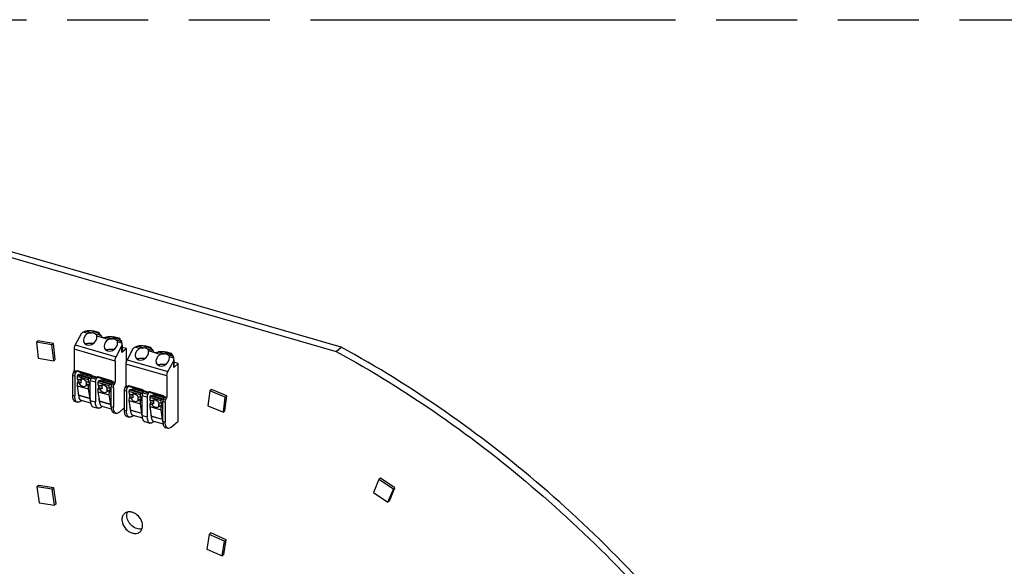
# Model space of a CAD drawing. Header units: millimetres. Extents: x 0 to 210, y 0 to 297.
# Tile 10 of 20: x 74 to 98, y 245 to 258. Entities that reach past the tile are written whole.
import ezdxf

# ---------------------------------------------------------------- set-up
doc = ezdxf.new("R2010")
doc.units = ezdxf.units.MM
doc.header["$LTSCALE"] = 19.36
doc.linetypes.add('PHANTOM', pattern=[0.8, 0.45, -0.05, 0.1, -0.05, 0.1, -0.05])
doc.layers.get('0').update_dxf_attribs({"linetype": 'CONTINUOUS'})
doc.layers.add('DEFAULT_3', color=7, linetype='PHANTOM')

msp = doc.modelspace()

# ---------------------------------------------------------------- linework, layer by layer
at = {"color": 7, "linetype": 'Continuous'}
for p, q in [((81.837769, 249.869977), (72.100107, 252.680998)), ((71.982297, 252.578971), (81.719959, 249.767951)), ((76.043314, 250.204847), (75.870178, 250.254827)), ((75.889685, 250.25744), (75.900395, 250.266716)), ((75.889685, 250.249196), (75.889685, 250.25744)), ((75.889685, 250.25744), (76.038087, 250.2146)), ((75.900395, 250.266716), (76.048797, 250.223876)), ((74.601223, 250.021291), (74.563952, 249.989013)), ((74.969544, 249.959512), (74.601223, 250.021291)), ((75.628127, 250.183556), (75.488897, 249.92375)), ((76.048797, 250.223876), (76.038087, 250.2146)), ((76.038087, 250.2146), (76.038087, 250.206356)), ((76.048797, 250.223876), (76.05965, 250.214477)), ((76.05965, 250.214477), (76.059645, 250.194373)), ((76.364852, 250.112027), (76.537987, 250.062047)), ((76.384358, 250.11464), (76.395068, 250.123916)), ((76.384358, 250.106396), (76.384358, 250.11464)), ((76.384358, 250.11464), (76.532761, 250.0718)), ((76.395068, 250.123916), (76.543471, 250.081076)), ((76.543471, 250.081076), (76.532761, 250.0718)), ((76.532761, 250.0718), (76.532761, 250.063556)), ((76.543471, 250.081076), (76.554323, 250.071677)), ((76.554323, 250.071677), (76.554319, 250.050881)), ((74.563952, 249.989013), (74.608498, 249.607833)), ((74.932273, 249.927235), (74.563952, 249.989013)), ((74.932273, 249.927235), (74.969544, 249.959512)), ((74.97682, 249.546054), (74.932273, 249.927235)), ((75.01409, 249.578332), (74.969544, 249.959512)), ((75.462122, 249.820237), (75.462122, 249.31511)), ((76.465878, 249.64172), (76.605108, 249.901526)), ((76.605108, 249.743806), (76.605108, 249.901526)), ((76.710423, 249.835011), (76.605108, 249.743806)), ((76.608059, 249.923008), (76.608059, 249.765287)), ((76.710423, 249.835011), (76.608059, 249.864561)), ((76.710423, 249.530783), (76.710423, 249.835011)), ((76.864812, 249.826556), (76.725582, 249.56675)), ((77.279998, 249.847847), (77.106862, 249.897827)), ((77.126369, 249.90044), (77.137079, 249.909716)), ((77.126369, 249.892196), (77.126369, 249.90044)), ((77.126369, 249.90044), (77.274771, 249.8576)), ((77.137079, 249.909716), (77.285481, 249.866876)), ((77.285481, 249.866876), (77.274771, 249.8576)), ((77.274771, 249.8576), (77.274771, 249.849356)), ((77.285481, 249.866876), (77.296334, 249.857477)), ((77.296334, 249.857477), (77.296329, 249.837373)), ((77.621043, 249.75764), (77.631753, 249.766916)), ((77.631753, 249.766916), (77.780155, 249.724076)), ((81.719959, 249.767951), (81.837769, 249.869977)), ((74.608498, 249.607833), (74.97682, 249.546054)), ((75.01409, 249.578332), (74.97682, 249.546054)), ((76.439103, 249.538207), (76.439103, 249.03308)), ((77.601536, 249.755027), (77.774672, 249.705047)), ((77.621043, 249.749396), (77.621043, 249.75764)), ((77.621043, 249.75764), (77.769445, 249.7148)), ((77.702562, 249.28472), (77.841792, 249.544526)), ((77.780155, 249.724076), (77.769445, 249.7148)), ((77.769445, 249.7148), (77.769445, 249.706556)), ((77.780155, 249.724076), (77.791008, 249.714677)), ((77.791008, 249.714677), (77.791003, 249.693881)), ((77.841792, 249.386806), (77.841792, 249.544526)), ((77.844744, 249.566008), (77.844744, 249.408287)), ((75.523816, 249.299207), (75.522312, 249.297734)), ((75.864045, 249.209538), (75.542507, 249.302358)), ((75.549903, 249.300223), (75.549903, 249.287856)), ((76.698807, 249.463237), (76.698807, 248.95811)), ((77.947107, 249.478011), (77.841792, 249.386806)), ((77.947107, 249.478011), (77.844744, 249.507561)), ((77.947107, 248.105292), (77.947107, 249.478011)), ((75.422852, 249.191851), (75.422852, 248.72268)), ((75.454982, 249.287506), (75.440702, 249.260859)), ((75.478503, 249.175786), (75.478503, 248.706615)), ((75.496353, 249.244794), (75.510633, 249.271441)), ((75.535185, 249.168263), (75.535204, 249.166986)), ((75.535204, 249.166986), (75.537107, 249.105771)), ((75.59474, 249.089134), (75.537107, 249.105771)), ((75.548718, 249.204682), (75.562978, 249.218327)), ((75.549903, 249.287856), (75.88373, 249.191489)), ((75.549903, 249.102354), (75.551744, 249.043111)), ((75.555628, 249.100424), (75.55714, 249.051752)), ((75.835049, 249.139787), (75.562978, 249.218327)), ((75.589716, 249.210608), (75.616729, 249.234002)), ((75.878477, 249.158441), (75.616729, 249.234002)), ((75.674853, 249.251786), (75.674853, 249.217223)), ((75.807275, 249.088446), (75.807255, 249.089723)), ((75.809177, 249.027231), (75.807275, 249.088446)), ((75.835049, 249.139787), (75.820788, 249.126142)), ((75.835983, 249.109721), (75.835049, 249.139787)), ((75.866668, 249.136296), (75.835983, 249.109721)), ((75.849508, 248.599515), (75.849508, 249.068686)), ((75.881638, 249.164341), (75.867358, 249.137694)), ((75.991027, 249.101994), (76.005307, 249.128641)), ((76.018489, 249.156407), (76.016986, 249.154934)), ((76.358718, 249.066738), (76.037181, 249.159558)), ((76.043391, 249.061882), (76.057652, 249.075527)), ((76.044577, 249.157423), (76.044577, 249.145056)), ((76.044577, 249.145056), (76.378404, 249.048689)), ((76.329722, 248.996987), (76.057652, 249.075527)), ((76.08439, 249.067808), (76.111402, 249.091202)), ((76.373151, 249.015641), (76.111402, 249.091202)), ((76.169527, 249.074423), (76.169527, 249.108986)), ((77.675787, 249.181207), (77.675787, 248.67608)), ((75.537049, 249.01958), (75.534999, 248.950072)), ((75.534999, 248.950072), (75.570677, 248.726354)), ((75.534999, 248.950072), (75.80707, 248.871532)), ((75.55714, 249.051752), (75.537049, 249.01958)), ((75.593041, 249.003416), (75.537049, 249.01958)), ((75.55714, 249.051752), (75.635041, 249.029264)), ((75.751311, 248.9957), (75.829211, 248.973212)), ((75.809177, 249.027231), (75.751544, 249.043868)), ((75.809119, 248.94104), (75.753126, 248.957204)), ((75.80707, 248.871532), (75.809119, 248.94104)), ((75.842747, 248.647814), (75.80707, 248.871532)), ((75.809119, 248.94104), (75.829211, 248.973212)), ((75.827343, 249.033343), (75.809177, 249.027231)), ((75.829211, 248.973212), (75.827343, 249.033343)), ((75.973177, 249.032986), (75.973177, 248.563815)), ((76.031722, 248.87678), (76.029673, 248.807272)), ((76.029859, 249.025463), (76.029878, 249.024186)), ((76.029878, 249.024186), (76.03178, 248.962971)), ((76.051814, 248.908952), (76.031722, 248.87678)), ((76.087715, 248.860616), (76.031722, 248.87678)), ((76.089414, 248.946334), (76.03178, 248.962971)), ((76.044577, 248.959554), (76.046418, 248.900311)), ((76.050302, 248.957624), (76.051814, 248.908952)), ((76.051814, 248.908952), (76.129715, 248.886464)), ((76.245984, 248.8529), (76.323885, 248.830412)), ((76.303851, 248.884431), (76.246218, 248.901068)), ((76.301949, 248.945646), (76.301929, 248.946923)), ((76.303851, 248.884431), (76.301949, 248.945646)), ((76.303793, 248.79824), (76.323885, 248.830412)), ((76.322016, 248.890543), (76.303851, 248.884431)), ((76.329722, 248.996987), (76.315462, 248.983342)), ((76.323885, 248.830412), (76.322016, 248.890543)), ((76.330656, 248.966921), (76.329722, 248.996987)), ((76.361342, 248.993496), (76.330656, 248.966921)), ((76.344182, 248.456715), (76.344182, 248.925886)), ((76.376312, 249.021541), (76.362032, 248.994894)), ((76.399833, 248.909821), (76.399833, 248.44065)), ((76.417683, 248.978829), (76.431963, 249.005476)), ((76.659537, 248.834851), (76.659537, 248.36568)), ((76.691667, 248.930506), (76.677387, 248.903859)), ((76.733037, 248.887794), (76.747317, 248.914441)), ((76.7605, 248.942207), (76.758996, 248.940734)), ((77.100729, 248.852538), (76.779191, 248.945358)), ((76.785402, 248.847682), (76.799662, 248.861327)), ((76.786587, 248.943223), (76.786587, 248.930856)), ((76.786587, 248.930856), (77.120414, 248.834489)), ((77.071733, 248.782787), (76.799662, 248.861327)), ((76.826401, 248.853608), (76.853413, 248.877002)), ((77.115161, 248.801441), (76.853413, 248.877002)), ((76.911537, 248.894786), (76.911537, 248.860223)), ((78.701722, 248.823706), (78.657003, 248.468315)), ((78.738993, 248.855983), (78.701722, 248.823706)), ((79.070023, 248.672667), (78.701722, 248.823706)), ((79.107293, 248.704945), (78.738993, 248.855983)), ((75.559386, 248.79715), (75.560072, 248.775072)), ((75.570677, 248.726354), (75.571052, 248.722373)), ((75.621303, 248.582946), (75.640591, 248.59965)), ((75.626451, 248.603732), (75.854878, 248.537791)), ((75.843122, 248.64384), (75.842747, 248.647814)), ((76.029673, 248.807272), (76.06535, 248.583554)), ((76.029673, 248.807272), (76.301743, 248.728732)), ((76.05406, 248.65435), (76.054746, 248.632272)), ((76.303793, 248.79824), (76.2478, 248.814404)), ((76.301743, 248.728732), (76.303793, 248.79824)), ((76.337421, 248.505014), (76.301743, 248.728732)), ((76.715187, 248.818786), (76.715187, 248.349615)), ((76.773733, 248.66258), (76.771683, 248.593072)), ((76.771683, 248.593072), (76.807361, 248.369354)), ((76.771683, 248.593072), (77.043754, 248.514532)), ((76.771869, 248.811263), (76.771889, 248.809986)), ((76.771889, 248.809986), (76.773791, 248.748771)), ((76.793825, 248.694752), (76.773733, 248.66258)), ((76.829726, 248.646416), (76.773733, 248.66258)), ((76.831424, 248.732134), (76.773791, 248.748771)), ((76.786587, 248.745354), (76.788428, 248.686111)), ((76.792312, 248.743424), (76.793825, 248.694752)), ((76.793825, 248.694752), (76.871725, 248.672264)), ((76.987995, 248.6387), (77.065895, 248.616212)), ((77.045861, 248.670231), (76.988228, 248.686868)), ((77.045803, 248.58404), (76.989811, 248.600204)), ((77.043959, 248.731446), (77.04394, 248.732723)), ((77.045861, 248.670231), (77.043959, 248.731446)), ((77.045803, 248.58404), (77.065895, 248.616212)), ((77.064027, 248.676343), (77.045861, 248.670231)), ((77.071733, 248.782787), (77.057472, 248.769142)), ((77.065895, 248.616212), (77.064027, 248.676343)), ((77.072667, 248.752721), (77.071733, 248.782787)), ((77.103353, 248.779296), (77.072667, 248.752721)), ((77.086193, 248.242515), (77.086193, 248.711686)), ((77.118323, 248.807341), (77.104043, 248.780694)), ((77.209861, 248.675986), (77.209861, 248.206815)), ((77.227711, 248.744994), (77.241991, 248.771641)), ((77.255174, 248.799407), (77.25367, 248.797934)), ((77.266543, 248.668463), (77.266562, 248.667186)), ((77.266562, 248.667186), (77.268465, 248.605971)), ((77.326098, 248.589334), (77.268465, 248.605971)), ((77.595403, 248.709738), (77.273865, 248.802558)), ((77.280076, 248.704882), (77.294336, 248.718527)), ((77.281261, 248.800423), (77.281261, 248.788056)), ((77.281261, 248.788056), (77.615088, 248.691689)), ((77.281261, 248.602554), (77.283102, 248.543311)), ((77.286986, 248.600624), (77.288498, 248.551952)), ((77.566407, 248.639987), (77.294336, 248.718527)), ((77.321074, 248.710808), (77.348087, 248.734202)), ((77.609835, 248.658641), (77.348087, 248.734202)), ((77.406211, 248.717423), (77.406211, 248.751986)), ((77.538633, 248.588646), (77.538613, 248.589923)), ((77.540535, 248.527431), (77.538633, 248.588646)), ((77.566407, 248.639987), (77.552146, 248.626342)), ((77.567341, 248.609921), (77.566407, 248.639987)), ((77.598026, 248.636496), (77.567341, 248.609921)), ((77.612996, 248.664541), (77.598716, 248.637894)), ((77.654367, 248.621829), (77.668647, 248.648476)), ((79.025303, 248.317276), (79.070023, 248.672667)), ((79.062574, 248.349554), (79.107293, 248.704945)), ((79.070023, 248.672667), (79.107293, 248.704945)), ((75.486441, 248.571952), (75.542092, 248.555887)), ((75.913097, 248.448787), (76.036766, 248.413087)), ((76.06535, 248.583554), (76.065726, 248.579573)), ((76.115977, 248.440146), (76.135265, 248.45685)), ((76.121124, 248.460932), (76.349552, 248.394991)), ((76.337796, 248.501033), (76.337421, 248.505014)), ((76.542633, 248.316981), (76.659537, 248.418223)), ((76.796071, 248.44015), (76.796757, 248.418072)), ((76.807361, 248.369354), (76.807736, 248.365373)), ((77.043754, 248.514532), (77.045803, 248.58404)), ((77.079431, 248.290814), (77.043754, 248.514532)), ((77.268407, 248.51978), (77.266357, 248.450272)), ((77.266357, 248.450272), (77.302035, 248.226554)), ((77.266357, 248.450272), (77.538428, 248.371732)), ((77.288498, 248.551952), (77.268407, 248.51978)), ((77.324399, 248.503616), (77.268407, 248.51978)), ((77.288498, 248.551952), (77.366399, 248.529464)), ((77.482669, 248.4959), (77.560569, 248.473412)), ((77.540535, 248.527431), (77.482902, 248.544068)), ((77.540477, 248.44124), (77.484484, 248.457404)), ((77.538428, 248.371732), (77.540477, 248.44124)), ((77.574105, 248.148014), (77.538428, 248.371732)), ((77.540477, 248.44124), (77.560569, 248.473412)), ((77.558701, 248.533543), (77.540535, 248.527431)), ((77.560569, 248.473412), (77.558701, 248.533543)), ((77.580866, 248.099715), (77.580866, 248.568886)), ((77.636517, 248.552821), (77.636517, 248.08365)), ((78.657003, 248.468315), (79.025303, 248.317276)), ((76.407771, 248.305987), (76.463422, 248.289922)), ((76.723125, 248.214952), (76.778776, 248.198887)), ((76.857987, 248.225946), (76.877276, 248.24265)), ((76.863135, 248.246732), (77.091563, 248.180791)), ((77.079807, 248.28684), (77.079431, 248.290814)), ((77.290744, 248.29735), (77.29143, 248.275272)), ((77.302035, 248.226554), (77.30241, 248.222573)), ((77.574481, 248.144033), (77.574105, 248.148014)), ((79.062574, 248.349554), (79.025303, 248.317276)), ((77.149782, 248.091787), (77.27345, 248.056087)), ((77.352661, 248.083146), (77.371949, 248.09985)), ((77.357809, 248.103932), (77.586236, 248.037991)), ((77.644455, 247.948987), (77.700106, 247.932922)), ((77.779317, 247.959981), (77.947107, 248.105292)), ((82.736036, 246.710789), (82.604476, 246.401871)), ((82.773307, 246.743066), (82.736036, 246.710789)), ((83.082932, 246.479088), (82.736036, 246.710789)), ((83.120203, 246.511365), (82.773307, 246.743066)), ((74.611879, 246.5677), (74.574608, 246.535423)), ((74.574608, 246.535423), (74.629922, 246.152597)), ((74.941467, 246.484833), (74.574608, 246.535423)), ((74.978738, 246.517111), (74.611879, 246.5677)), ((74.941467, 246.484833), (74.978738, 246.517111)), ((74.996781, 246.102007), (74.941467, 246.484833)), ((75.034052, 246.134285), (74.978738, 246.517111)), ((82.951372, 246.17017), (83.082932, 246.479088)), ((82.988643, 246.202448), (83.120203, 246.511365)), ((83.082932, 246.479088), (83.120203, 246.511365)), ((82.604476, 246.401871), (82.951372, 246.17017)), ((74.629922, 246.152597), (74.996781, 246.102007)), ((75.034052, 246.134285), (74.996781, 246.102007)), ((82.988643, 246.202448), (82.951372, 246.17017)), ((78.685574, 245.404095), (78.630279, 245.053196)), ((78.722845, 245.436373), (78.685574, 245.404095)), ((79.052436, 245.242896), (78.685574, 245.404095)), ((79.089707, 245.275173), (78.722845, 245.436373)), ((78.99714, 244.891997), (79.052436, 245.242896)), ((79.034411, 244.924274), (79.089707, 245.275173)), ((79.052436, 245.242896), (79.089707, 245.275173)), ((78.630279, 245.053196), (78.99714, 244.891997)), ((79.034411, 244.924274), (78.99714, 244.891997))]:
    msp.add_line(p, q, dxfattribs=at)
at = {"color": 9, "linetype": 'Continuous'}
for p, q in [((75.746906, 250.252345), (75.888517, 250.211465)), ((75.789414, 250.196731), (75.68124, 250.227958)), ((75.959039, 250.191107), (76.105091, 250.148946)), ((76.284087, 250.053931), (76.004593, 250.134614)), ((76.23714, 250.110827), (76.383191, 250.068665)), ((76.453713, 250.048307), (76.595324, 250.007428)), ((76.439103, 249.538207), (75.462122, 249.820237)), ((75.488897, 249.92375), (76.465878, 249.64172)), ((76.60744, 249.960587), (76.499266, 249.991814)), ((77.026098, 249.839731), (76.917924, 249.870958)), ((76.983591, 249.895345), (77.125201, 249.854465)), ((77.195723, 249.834107), (77.341775, 249.791946)), ((77.520772, 249.696931), (77.241277, 249.777614)), ((76.725582, 249.56675), (77.702562, 249.28472)), ((77.473824, 249.753827), (77.619875, 249.711665)), ((77.690397, 249.691307), (77.832008, 249.650428)), ((77.844125, 249.603587), (77.735951, 249.634814)), ((75.462122, 249.31511), (75.522312, 249.297734)), ((75.537663, 249.30199), (75.515153, 249.282495)), ((77.675787, 249.181207), (76.698807, 249.463237)), ((75.478503, 249.175786), (75.422852, 249.191851)), ((75.440702, 249.260859), (75.496353, 249.244794)), ((75.510633, 249.271441), (75.454982, 249.287506)), ((75.807275, 249.088446), (75.535204, 249.166986)), ((75.548718, 249.204682), (75.820788, 249.126142)), ((75.973177, 249.032986), (75.849508, 249.068686)), ((75.867358, 249.137694), (75.991027, 249.101994)), ((76.005307, 249.128641), (75.881638, 249.164341)), ((75.88424, 249.193255), (76.016986, 249.154934)), ((76.032337, 249.15919), (76.009826, 249.139695)), ((76.043391, 249.061882), (76.315462, 248.983342)), ((76.301949, 248.945646), (76.029878, 249.024186)), ((76.399833, 248.909821), (76.344182, 248.925886)), ((76.362032, 248.994894), (76.417683, 248.978829)), ((76.431963, 249.005476), (76.376312, 249.021541)), ((76.378913, 249.050455), (76.439103, 249.03308)), ((76.715187, 248.818786), (76.659537, 248.834851)), ((76.677387, 248.903859), (76.733037, 248.887794)), ((76.747317, 248.914441), (76.691667, 248.930506)), ((76.698807, 248.95811), (76.758996, 248.940734)), ((76.774347, 248.94499), (76.751837, 248.925495)), ((76.785402, 248.847682), (77.057472, 248.769142)), ((77.120924, 248.836255), (77.25367, 248.797934)), ((75.422852, 248.72268), (75.478503, 248.706615)), ((75.560064, 248.775341), (75.562999, 248.774494)), ((75.570677, 248.726354), (75.842747, 248.647814)), ((75.843123, 248.643836), (75.571052, 248.722376)), ((75.849508, 248.599515), (75.973177, 248.563815)), ((76.054738, 248.632541), (76.057673, 248.631694)), ((77.043959, 248.731446), (76.771889, 248.809986)), ((77.209861, 248.675986), (77.086193, 248.711686)), ((77.104043, 248.780694), (77.227711, 248.744994)), ((77.241991, 248.771641), (77.118323, 248.807341)), ((77.269021, 248.80219), (77.246511, 248.782695)), ((77.538633, 248.588646), (77.266562, 248.667186)), ((77.280076, 248.704882), (77.552146, 248.626342)), ((77.598716, 248.637894), (77.654367, 248.621829)), ((77.668647, 248.648476), (77.612996, 248.664541)), ((77.615598, 248.693455), (77.675787, 248.67608)), ((76.06535, 248.583554), (76.337421, 248.505014)), ((76.337796, 248.501033), (76.065726, 248.579573)), ((76.344182, 248.456715), (76.399833, 248.44065)), ((76.659537, 248.36568), (76.715187, 248.349615)), ((76.796748, 248.418341), (76.799684, 248.417494)), ((76.807361, 248.369354), (77.079431, 248.290814)), ((77.079807, 248.286836), (76.807736, 248.365376)), ((77.636517, 248.552821), (77.580866, 248.568886)), ((77.086193, 248.242515), (77.209861, 248.206815)), ((77.291422, 248.275541), (77.294357, 248.274694)), ((77.302035, 248.226554), (77.574105, 248.148014)), ((77.574481, 248.144033), (77.30241, 248.222573)), ((77.580866, 248.099715), (77.636517, 248.08365))]:
    msp.add_line(p, q, dxfattribs=at)
at = {"color": 7, "linetype": 'Continuous'}
for centre, radius, start, end in [((75.820954, 249.637221), 0.619564, 85.4430593, 96.8641221), ((76.306791, 249.494847), 0.619905, 84.6257803, 96.4512863), ((75.817976, 249.768957), 0.194354, 109.3674882, 113.3339883), ((76.31265, 249.626157), 0.194354, 109.3674882, 113.3339882), ((77.057638, 249.280221), 0.619564, 85.4430593, 96.8641221), ((77.05466, 249.411957), 0.194354, 109.3674882, 113.3339883), ((77.543475, 249.137847), 0.619905, 84.6257803, 96.4512863), ((75.534409, 249.286954), 0.016205, 126.0758006, 130.8448369), ((77.549334, 249.269157), 0.194354, 109.3674882, 113.3339883), ((75.628329, 249.248498), 0.118172, 161.7959318, 163.2801787), ((76.123003, 249.105698), 0.118172, 161.7959318, 163.2801787), ((76.029083, 249.144154), 0.016205, 126.0758006, 130.8448369), ((75.632585, 248.98351), 0.1334, 29.6990224, 31.5800187), ((75.636117, 248.985507), 0.129342, 26.8215116, 29.7056881), ((76.127258, 248.84071), 0.1334, 29.6990224, 31.5800187), ((76.13079, 248.842707), 0.129342, 26.8215116, 29.7056881), ((76.355998, 249.040107), 0.025945, 343.1694748, 349.9447425), ((76.865013, 248.891498), 0.118172, 161.7959318, 163.2801787), ((76.771093, 248.929954), 0.016205, 126.0758006, 130.8448369), ((75.883064, 248.733693), 0.312217, 182.0777408, 185.6252732), ((76.155258, 248.655163), 0.312341, 182.0776804, 185.6238719), ((76.869269, 248.62651), 0.1334, 29.6990224, 31.5800187), ((76.872801, 248.628507), 0.129342, 26.8215116, 29.7056881), ((77.359687, 248.748698), 0.118172, 161.7959318, 163.2801787), ((77.265767, 248.787154), 0.016205, 126.0758006, 130.8448369), ((77.592682, 248.683107), 0.025945, 343.1694748, 349.9447425), ((76.377788, 248.590897), 0.312268, 182.0781949, 185.6251398), ((76.64986, 248.512357), 0.312269, 182.0781985, 185.6250081), ((77.119748, 248.376693), 0.312217, 182.0777408, 185.6252732), ((77.363943, 248.48371), 0.1334, 29.6990224, 31.5800187), ((77.367475, 248.485707), 0.129342, 26.8215116, 29.7056881), ((77.391943, 248.298163), 0.312341, 182.0776804, 185.6238719), ((77.614472, 248.233897), 0.312268, 182.0781949, 185.6251398), ((77.886544, 248.155357), 0.312269, 182.0781985, 185.6250081)]:
    msp.add_arc(centre, radius, start, end, dxfattribs=at)
for centre, major_axis, start_param, end_param in [((75.820938, 250.000341), (0.261015, 0.228378), 1.441415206, 1.641388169), ((75.846076, 250.07064), (0.133474, 0.116784), 1.341068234, 5.856133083), ((76.34075, 249.92784), (0.133474, 0.116784), 1.341068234, 5.856133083), ((76.293899, 249.863809), (0.261015, 0.228378), -0.727372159, -0.527399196), ((77.057622, 249.643341), (0.261015, 0.228378), 1.441415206, 1.641388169), ((77.08276, 249.71364), (0.133474, 0.116784), 1.341068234, 5.856133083), ((77.577434, 249.57084), (0.133474, 0.116784), 1.341068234, 5.856133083), ((77.530584, 249.506809), (0.261015, 0.228378), -0.727372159, -0.527399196)]:
    msp.add_ellipse(centre, major_axis=major_axis, ratio=0.765555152, start_param=start_param, end_param=end_param, dxfattribs=at)
for points in [[(75.68124, 250.227958), (75.70025, 250.241516), (75.723726, 250.249534), (75.746906, 250.252345)], [(75.926401, 250.203558), (75.914007, 250.207135), (75.901298, 250.209715), (75.888517, 250.211465)], [(76.105091, 250.148946), (76.108526, 250.143395), (76.111131, 250.137293), (76.113054, 250.131054)], [(76.205982, 250.104229), (76.216087, 250.107481), (76.226591, 250.109628), (76.23714, 250.110827)], [(76.421075, 250.060758), (76.408681, 250.064335), (76.395972, 250.066915), (76.383191, 250.068665)], [(75.726768, 249.940448), (75.731386, 249.943009), (75.736148, 249.945319), (75.740994, 249.947414)], [(76.221442, 249.797648), (76.226059, 249.800209), (76.230822, 249.802519), (76.235668, 249.804614)], [(76.605108, 249.743806), (76.607032, 249.750773), (76.608058, 249.758059), (76.608059, 249.765287)], [(76.917924, 249.870958), (76.936934, 249.884516), (76.960411, 249.892534), (76.983591, 249.895345)], [(77.163085, 249.846558), (77.150691, 249.850135), (77.137982, 249.852715), (77.125201, 249.854465)], [(77.341775, 249.791946), (77.34521, 249.786395), (77.347815, 249.780293), (77.349738, 249.774054)], [(76.963452, 249.583448), (76.96807, 249.586009), (76.972832, 249.588319), (76.977679, 249.590414)], [(77.442666, 249.747229), (77.452772, 249.750481), (77.463275, 249.752628), (77.473824, 249.753827)], [(77.657759, 249.703758), (77.645365, 249.707335), (77.632656, 249.709915), (77.619875, 249.711665)], [(75.462122, 249.31511), (75.462122, 249.305606), (75.459472, 249.295883), (75.454982, 249.287506)], [(77.458126, 249.440648), (77.462744, 249.443209), (77.467506, 249.445519), (77.472352, 249.447614)], [(77.841792, 249.386806), (77.843716, 249.393773), (77.844742, 249.401059), (77.844743, 249.408287)], [(75.510633, 249.271441), (75.512513, 249.27495), (75.514003, 249.278684), (75.515153, 249.282495)], [(75.88424, 249.193255), (75.879861, 249.200711), (75.872353, 249.20714), (75.864045, 249.209538)], [(75.886158, 249.175395), (75.885009, 249.171584), (75.883519, 249.16785), (75.881638, 249.164341)], [(75.88424, 249.193255), (75.887272, 249.188092), (75.887887, 249.181128), (75.886158, 249.175395)], [(76.005307, 249.128641), (76.007187, 249.13215), (76.008677, 249.135884), (76.009826, 249.139695)], [(76.378913, 249.050455), (76.374535, 249.057911), (76.367027, 249.06434), (76.358718, 249.066738)], [(75.635041, 249.029264), (75.61958, 249.023678), (75.604818, 249.014886), (75.593041, 249.003416)], [(75.751311, 248.9957), (75.754987, 249.001744), (75.757106, 249.00887), (75.75778, 249.015912)], [(75.75778, 249.015912), (75.758648, 249.02498), (75.757284, 249.034364), (75.754519, 249.043043)], [(76.129715, 248.886464), (76.114254, 248.880878), (76.099491, 248.872086), (76.087715, 248.860616)], [(76.245984, 248.8529), (76.249661, 248.858944), (76.251779, 248.86607), (76.252453, 248.873112)], [(76.252453, 248.873112), (76.253321, 248.88218), (76.251958, 248.891564), (76.249193, 248.900243)], [(76.380832, 249.032595), (76.379682, 249.028784), (76.378192, 249.02505), (76.376312, 249.021541)], [(76.381545, 249.035577), (76.382419, 249.040537), (76.381464, 249.046112), (76.378913, 249.050455)], [(76.431963, 249.005476), (76.436452, 249.013853), (76.439103, 249.023576), (76.439103, 249.03308)], [(76.698807, 248.95811), (76.698807, 248.948606), (76.696156, 248.938883), (76.691667, 248.930506)], [(76.747317, 248.914441), (76.749198, 248.91795), (76.750687, 248.921684), (76.751837, 248.925495)], [(77.120924, 248.836255), (77.116545, 248.843711), (77.109037, 248.85014), (77.100729, 248.852538)], [(77.120924, 248.836255), (77.123956, 248.831092), (77.124571, 248.824128), (77.122842, 248.818395)], [(76.871725, 248.672264), (76.856265, 248.666678), (76.841502, 248.657886), (76.829726, 248.646416)], [(76.987995, 248.6387), (76.991671, 248.644744), (76.99379, 248.65187), (76.994464, 248.658912)], [(76.994464, 248.658912), (76.995332, 248.66798), (76.993969, 248.677364), (76.991204, 248.686043)], [(77.122842, 248.818395), (77.121693, 248.814584), (77.120203, 248.81085), (77.118323, 248.807341)], [(77.241991, 248.771641), (77.243871, 248.77515), (77.245361, 248.778884), (77.246511, 248.782695)], [(77.615598, 248.693455), (77.611219, 248.700911), (77.603711, 248.70734), (77.595403, 248.709738)], [(77.617516, 248.675595), (77.616366, 248.671784), (77.614877, 248.66805), (77.612996, 248.664541)], [(77.618229, 248.678577), (77.619103, 248.683537), (77.618148, 248.689112), (77.615598, 248.693455)], [(77.668647, 248.648476), (77.673136, 248.656853), (77.675787, 248.666576), (77.675787, 248.67608)], [(77.366399, 248.529464), (77.350938, 248.523878), (77.336175, 248.515086), (77.324399, 248.503616)], [(77.482669, 248.4959), (77.486345, 248.501944), (77.488464, 248.50907), (77.489138, 248.516112)], [(77.489138, 248.516112), (77.490006, 248.52518), (77.488642, 248.534564), (77.485877, 248.543243)]]:
    msp.add_open_spline(points, degree=3, dxfattribs=at)
for points, knots in [([(75.789414, 250.196731), (75.79671, 250.201121), (75.827988, 250.214878), (75.863447, 250.214899), (75.888517, 250.211465)], [0, 0, 0, 0, 0.251785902, 1, 1, 1, 1]), ([(75.959039, 250.191107), (75.956554, 250.192336), (75.945975, 250.19723), (75.934934, 250.201094), (75.926401, 250.203558)], [0, 0, 0, 0, 0.237866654, 1, 1, 1, 1]), ([(75.959039, 250.191107), (75.970243, 250.185567), (75.992039, 250.171328), (76.002325, 250.146902), (76.004593, 250.134614)], [0, 0, 0, 0, 0.500064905, 1, 1, 1, 1]), ([(76.043314, 250.204847), (76.050059, 250.20092), (76.073499, 250.185883), (76.094509, 250.166044), (76.105091, 250.148946)], [0, 0, 0, 0, 0.279625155, 1, 1, 1, 1]), ([(76.113054, 250.131054), (76.114096, 250.127674), (76.120944, 250.113229), (76.135554, 250.103123), (76.147373, 250.099711)], [0, 0, 0, 0, 0.223314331, 1, 1, 1, 1]), ([(76.147373, 250.099711), (76.15192, 250.098399), (76.171621, 250.095197), (76.191654, 250.099618), (76.205982, 250.104229)], [0, 0, 0, 0, 0.239198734, 1, 1, 1, 1]), ([(76.284087, 250.053931), (76.291384, 250.058321), (76.322661, 250.072078), (76.358121, 250.072099), (76.383191, 250.068665)], [0, 0, 0, 0, 0.251785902, 1, 1, 1, 1]), ([(76.453713, 250.048307), (76.451228, 250.049536), (76.440649, 250.05443), (76.429607, 250.058294), (76.421075, 250.060758)], [0, 0, 0, 0, 0.237866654, 1, 1, 1, 1]), ([(76.453713, 250.048307), (76.464917, 250.042767), (76.486713, 250.028528), (76.496999, 250.004102), (76.499266, 249.991814)], [0, 0, 0, 0, 0.500064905, 1, 1, 1, 1]), ([(76.537987, 250.062047), (76.544282, 250.058163), (76.566191, 250.043303), (76.585632, 250.023924), (76.595324, 250.007428)], [0, 0, 0, 0, 0.278820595, 1, 1, 1, 1]), ([(76.60744, 249.960587), (76.607117, 249.965303), (76.605516, 249.981373), (76.601135, 249.997536), (76.595324, 250.007428)], [0, 0, 0, 0, 0.291823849, 1, 1, 1, 1]), ([(75.488897, 249.92375), (75.476015, 249.89971), (75.464966, 249.864548), (75.462122, 249.828788), (75.462122, 249.820237)], [0, 0, 0, 0, 0.761316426, 1, 1, 1, 1]), ([(75.753523, 249.952312), (75.779925, 249.961618), (75.836908, 249.970447), (75.894149, 249.964897), (75.921895, 249.957473)], [0, 0, 0, 0, 0.493585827, 1, 1, 1, 1]), ([(76.248197, 249.809512), (76.274599, 249.818818), (76.331582, 249.827647), (76.388823, 249.822097), (76.416569, 249.814673)], [0, 0, 0, 0, 0.493585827, 1, 1, 1, 1]), ([(77.026098, 249.839731), (77.033394, 249.844121), (77.064672, 249.857878), (77.100131, 249.857899), (77.125201, 249.854465)], [0, 0, 0, 0, 0.251785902, 1, 1, 1, 1]), ([(77.195723, 249.834107), (77.193239, 249.835336), (77.182659, 249.84023), (77.171618, 249.844094), (77.163085, 249.846558)], [0, 0, 0, 0, 0.237866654, 1, 1, 1, 1]), ([(77.195723, 249.834107), (77.206928, 249.828567), (77.228723, 249.814328), (77.239009, 249.789902), (77.241277, 249.777614)], [0, 0, 0, 0, 0.500064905, 1, 1, 1, 1]), ([(77.279998, 249.847847), (77.286743, 249.84392), (77.310183, 249.828883), (77.331194, 249.809044), (77.341775, 249.791946)], [0, 0, 0, 0, 0.279625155, 1, 1, 1, 1]), ([(77.349738, 249.774054), (77.350781, 249.770674), (77.357628, 249.756229), (77.372238, 249.746123), (77.384058, 249.742711)], [0, 0, 0, 0, 0.223314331, 1, 1, 1, 1]), ([(81.719959, 249.767951), (83.426838, 248.834562), (86.677694, 246.557798), (90.768826, 242.244557), (93.911162, 237.251859), (95.266883, 233.58528), (95.710563, 231.738607)], [0, 0, 0, 0, 0.249185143, 0.504012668, 0.756731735, 1, 1, 1, 1]), ([(95.828373, 231.840633), (95.384693, 233.687307), (94.028971, 237.353886), (90.886636, 242.346584), (86.795504, 246.659825), (83.544648, 248.936588), (81.837769, 249.869977)], [0, 0, 0, 0, 0.243268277, 0.495987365, 0.75081487, 1, 1, 1, 1]), ([(76.439103, 249.538207), (76.439103, 249.546758), (76.441946, 249.582518), (76.452995, 249.61768), (76.465878, 249.64172)], [0, 0, 0, 0, 0.238683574, 1, 1, 1, 1]), ([(76.725582, 249.56675), (76.712699, 249.54271), (76.70165, 249.507548), (76.698807, 249.471788), (76.698807, 249.463237)], [0, 0, 0, 0, 0.761316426, 1, 1, 1, 1]), ([(76.990207, 249.595312), (77.016609, 249.604618), (77.073593, 249.613447), (77.130834, 249.607897), (77.158579, 249.600473)], [0, 0, 0, 0, 0.493585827, 1, 1, 1, 1]), ([(77.384058, 249.742711), (77.388604, 249.741399), (77.408305, 249.738197), (77.428339, 249.742618), (77.442666, 249.747229)], [0, 0, 0, 0, 0.239198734, 1, 1, 1, 1]), ([(77.520772, 249.696931), (77.528068, 249.701321), (77.559346, 249.715078), (77.594805, 249.715099), (77.619875, 249.711665)], [0, 0, 0, 0, 0.251785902, 1, 1, 1, 1]), ([(77.690397, 249.691307), (77.687912, 249.692536), (77.677333, 249.69743), (77.666291, 249.701294), (77.657759, 249.703758)], [0, 0, 0, 0, 0.237866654, 1, 1, 1, 1]), ([(77.690397, 249.691307), (77.701601, 249.685767), (77.723397, 249.671528), (77.733683, 249.647102), (77.735951, 249.634814)], [0, 0, 0, 0, 0.500064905, 1, 1, 1, 1]), ([(77.774672, 249.705047), (77.780967, 249.701163), (77.802875, 249.686303), (77.822317, 249.666924), (77.832008, 249.650428)], [0, 0, 0, 0, 0.278820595, 1, 1, 1, 1]), ([(77.844125, 249.603587), (77.843801, 249.608303), (77.842201, 249.624373), (77.837819, 249.640536), (77.832008, 249.650428)], [0, 0, 0, 0, 0.291823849, 1, 1, 1, 1]), ([(75.522312, 249.297734), (75.521632, 249.29697), (75.518875, 249.293231), (75.5172, 249.288834), (75.516071, 249.285415)], [0, 0, 0, 0, 0.221240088, 1, 1, 1, 1]), ([(75.542507, 249.302358), (75.540919, 249.302817), (75.535009, 249.304012), (75.528414, 249.302637), (75.524867, 249.300052)], [0, 0, 0, 0, 0.273562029, 1, 1, 1, 1]), ([(77.484881, 249.452512), (77.511283, 249.461818), (77.568266, 249.470647), (77.625507, 249.465097), (77.653253, 249.457673)], [0, 0, 0, 0, 0.493585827, 1, 1, 1, 1]), ([(75.440702, 249.260859), (75.432114, 249.244833), (75.424748, 249.221391), (75.422852, 249.197551), (75.422852, 249.191851)], [0, 0, 0, 0, 0.761329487, 1, 1, 1, 1]), ([(75.478503, 249.175786), (75.478503, 249.181486), (75.480399, 249.205326), (75.487764, 249.228768), (75.496353, 249.244794)], [0, 0, 0, 0, 0.238670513, 1, 1, 1, 1]), ([(75.548718, 249.204682), (75.544223, 249.200382), (75.538017, 249.188221), (75.535185, 249.175195), (75.535185, 249.168263)], [0, 0, 0, 0, 0.472984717, 1, 1, 1, 1]), ([(75.59474, 249.089134), (75.599385, 249.096574), (75.612926, 249.109706), (75.630952, 249.114687), (75.64015, 249.115452)], [0, 0, 0, 0, 0.487286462, 1, 1, 1, 1]), ([(75.59474, 249.089134), (75.597607, 249.089427), (75.610459, 249.090351), (75.623378, 249.090026), (75.633353, 249.089343)], [0, 0, 0, 0, 0.223749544, 1, 1, 1, 1]), ([(75.633353, 249.089343), (75.630906, 249.08539), (75.623036, 249.066008), (75.627962, 249.043509), (75.635041, 249.029264)], [0, 0, 0, 0, 0.226159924, 1, 1, 1, 1]), ([(75.64015, 249.115452), (75.649744, 249.11625), (75.692312, 249.111535), (75.729212, 249.081056), (75.746229, 249.05337)], [0, 0, 0, 0, 0.228541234, 1, 1, 1, 1]), ([(75.807255, 249.089723), (75.807255, 249.096655), (75.810088, 249.109681), (75.816293, 249.121842), (75.820788, 249.126142)], [0, 0, 0, 0, 0.527015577, 1, 1, 1, 1]), ([(75.867358, 249.137694), (75.85877, 249.121668), (75.851404, 249.098226), (75.849508, 249.074386), (75.849508, 249.068686)], [0, 0, 0, 0, 0.761329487, 1, 1, 1, 1]), ([(75.973177, 249.032986), (75.973177, 249.038686), (75.975073, 249.062526), (75.982438, 249.085968), (75.991027, 249.101994)], [0, 0, 0, 0, 0.238670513, 1, 1, 1, 1]), ([(76.016986, 249.154934), (76.016306, 249.15417), (76.013549, 249.150431), (76.011874, 249.146034), (76.010745, 249.142615)], [0, 0, 0, 0, 0.221240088, 1, 1, 1, 1]), ([(76.037181, 249.159558), (76.035592, 249.160017), (76.029682, 249.161212), (76.023088, 249.159837), (76.01954, 249.157252)], [0, 0, 0, 0, 0.273562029, 1, 1, 1, 1]), ([(76.043391, 249.061882), (76.038896, 249.057582), (76.032691, 249.045421), (76.029859, 249.032395), (76.029859, 249.025463)], [0, 0, 0, 0, 0.472984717, 1, 1, 1, 1]), ([(77.675787, 249.181207), (77.675787, 249.189758), (77.678631, 249.225518), (77.689679, 249.26068), (77.702562, 249.28472)], [0, 0, 0, 0, 0.238683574, 1, 1, 1, 1]), ([(75.753126, 248.957204), (75.745669, 248.944614), (75.719528, 248.92338), (75.667833, 248.925737), (75.621591, 248.95434), (75.599985, 248.98589), (75.593041, 249.003416)], [0, 0, 0, 0, 0.217180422, 0.452315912, 0.720200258, 1, 1, 1, 1]), ([(75.753126, 248.957204), (75.754062, 248.960449), (75.75675, 248.973168), (75.755045, 248.986845), (75.751311, 248.9957)], [0, 0, 0, 0, 0.260048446, 1, 1, 1, 1]), ([(76.2478, 248.814404), (76.240343, 248.801814), (76.214202, 248.78058), (76.162507, 248.782937), (76.116264, 248.81154), (76.094659, 248.84309), (76.087715, 248.860616)], [0, 0, 0, 0, 0.217180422, 0.452315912, 0.720200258, 1, 1, 1, 1]), ([(76.089414, 248.946334), (76.094059, 248.953774), (76.1076, 248.966906), (76.125626, 248.971887), (76.134823, 248.972652)], [0, 0, 0, 0, 0.487286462, 1, 1, 1, 1]), ([(76.089414, 248.946334), (76.09228, 248.946627), (76.105133, 248.947551), (76.118052, 248.947226), (76.128027, 248.946543)], [0, 0, 0, 0, 0.223749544, 1, 1, 1, 1]), ([(76.128027, 248.946543), (76.12558, 248.94259), (76.117709, 248.923208), (76.122636, 248.900709), (76.129715, 248.886464)], [0, 0, 0, 0, 0.226159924, 1, 1, 1, 1]), ([(76.134823, 248.972652), (76.144418, 248.97345), (76.186986, 248.968735), (76.223886, 248.938256), (76.240903, 248.91057)], [0, 0, 0, 0, 0.228541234, 1, 1, 1, 1]), ([(76.2478, 248.814404), (76.248736, 248.817649), (76.251424, 248.830368), (76.249719, 248.844045), (76.245984, 248.8529)], [0, 0, 0, 0, 0.260048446, 1, 1, 1, 1]), ([(76.301929, 248.946923), (76.301929, 248.953855), (76.304761, 248.966881), (76.310967, 248.979042), (76.315462, 248.983342)], [0, 0, 0, 0, 0.527015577, 1, 1, 1, 1]), ([(76.362032, 248.994894), (76.353443, 248.978868), (76.346078, 248.955426), (76.344182, 248.931586), (76.344182, 248.925886)], [0, 0, 0, 0, 0.761329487, 1, 1, 1, 1]), ([(76.399833, 248.909821), (76.399833, 248.915521), (76.401729, 248.939361), (76.409094, 248.962803), (76.417683, 248.978829)], [0, 0, 0, 0, 0.238670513, 1, 1, 1, 1]), ([(76.677387, 248.903859), (76.668798, 248.887833), (76.661432, 248.864391), (76.659537, 248.840551), (76.659537, 248.834851)], [0, 0, 0, 0, 0.761329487, 1, 1, 1, 1]), ([(76.715187, 248.818786), (76.715187, 248.824486), (76.717083, 248.848326), (76.724449, 248.871768), (76.733037, 248.887794)], [0, 0, 0, 0, 0.238670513, 1, 1, 1, 1]), ([(76.758996, 248.940734), (76.758317, 248.93997), (76.75556, 248.936231), (76.753884, 248.931834), (76.752756, 248.928415)], [0, 0, 0, 0, 0.221240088, 1, 1, 1, 1]), ([(76.779191, 248.945358), (76.777603, 248.945817), (76.771693, 248.947012), (76.765099, 248.945637), (76.761551, 248.943052)], [0, 0, 0, 0, 0.273562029, 1, 1, 1, 1]), ([(76.785402, 248.847682), (76.780907, 248.843382), (76.774701, 248.831221), (76.771869, 248.818195), (76.771869, 248.811263)], [0, 0, 0, 0, 0.472984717, 1, 1, 1, 1]), ([(75.422852, 248.72268), (75.422852, 248.703809), (75.425061, 248.669055), (75.436739, 248.622909), (75.456227, 248.588424), (75.476424, 248.574844), (75.486441, 248.571952)], [0, 0, 0, 0, 0.327028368, 0.60045897, 0.819310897, 1, 1, 1, 1]), ([(75.502587, 248.590013), (75.493691, 248.605359), (75.481441, 248.644301), (75.478503, 248.684354), (75.478503, 248.706615)], [0, 0, 0, 0, 0.443469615, 1, 1, 1, 1]), ([(75.542092, 248.555887), (75.538177, 248.557018), (75.521721, 248.563883), (75.509403, 248.578255), (75.502587, 248.590013)], [0, 0, 0, 0, 0.23068254, 1, 1, 1, 1]), ([(75.560072, 248.775072), (75.560156, 248.772392), (75.560645, 248.762207), (75.561835, 248.752046), (75.563219, 248.74466)], [0, 0, 0, 0, 0.263013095, 1, 1, 1, 1]), ([(75.563219, 248.74466), (75.563684, 248.742177), (75.565628, 248.733002), (75.568482, 248.723987), (75.571285, 248.71773)], [0, 0, 0, 0, 0.269231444, 1, 1, 1, 1]), ([(75.572351, 248.703089), (75.573601, 248.690503), (75.57827, 248.663006), (75.59273, 248.625327), (75.615227, 248.606974), (75.626451, 248.603733)], [0, 0, 0, 0, 0.319897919, 0.70453127, 1, 1, 1, 1]), ([(75.849631, 248.592755), (75.849037, 248.595244), (75.846745, 248.605745), (75.84523, 248.616408), (75.844421, 248.624555)], [0, 0, 0, 0, 0.238113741, 1, 1, 1, 1]), ([(75.849508, 248.599515), (75.849508, 248.580644), (75.851717, 248.54589), (75.863395, 248.499744), (75.882883, 248.465259), (75.90308, 248.451679), (75.913097, 248.448787)], [0, 0, 0, 0, 0.327028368, 0.60045897, 0.819310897, 1, 1, 1, 1]), ([(76.054746, 248.632272), (76.054829, 248.629592), (76.055319, 248.619407), (76.056509, 248.609246), (76.057892, 248.60186)], [0, 0, 0, 0, 0.263013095, 1, 1, 1, 1]), ([(76.057892, 248.60186), (76.058357, 248.599377), (76.060302, 248.590202), (76.063156, 248.581187), (76.065958, 248.57493)], [0, 0, 0, 0, 0.269231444, 1, 1, 1, 1]), ([(76.989811, 248.600204), (76.982353, 248.587614), (76.956212, 248.56638), (76.904517, 248.568737), (76.858275, 248.59734), (76.836669, 248.62889), (76.829726, 248.646416)], [0, 0, 0, 0, 0.217180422, 0.452315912, 0.720200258, 1, 1, 1, 1]), ([(76.831424, 248.732134), (76.83607, 248.739574), (76.849611, 248.752706), (76.867636, 248.757687), (76.876834, 248.758452)], [0, 0, 0, 0, 0.487286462, 1, 1, 1, 1]), ([(76.831424, 248.732134), (76.834291, 248.732427), (76.847143, 248.733351), (76.860062, 248.733026), (76.870037, 248.732343)], [0, 0, 0, 0, 0.223749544, 1, 1, 1, 1]), ([(76.870037, 248.732343), (76.86759, 248.72839), (76.85972, 248.709008), (76.864646, 248.686509), (76.871725, 248.672264)], [0, 0, 0, 0, 0.226159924, 1, 1, 1, 1]), ([(76.876834, 248.758452), (76.886428, 248.75925), (76.928996, 248.754535), (76.965896, 248.724056), (76.982914, 248.69637)], [0, 0, 0, 0, 0.228541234, 1, 1, 1, 1]), ([(76.989811, 248.600204), (76.990747, 248.603449), (76.993434, 248.616168), (76.99173, 248.629845), (76.987995, 248.6387)], [0, 0, 0, 0, 0.260048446, 1, 1, 1, 1]), ([(77.04394, 248.732723), (77.04394, 248.739655), (77.046772, 248.752681), (77.052978, 248.764842), (77.057472, 248.769142)], [0, 0, 0, 0, 0.527015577, 1, 1, 1, 1]), ([(77.104043, 248.780694), (77.095454, 248.764668), (77.088089, 248.741226), (77.086193, 248.717386), (77.086193, 248.711686)], [0, 0, 0, 0, 0.761329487, 1, 1, 1, 1]), ([(77.209861, 248.675986), (77.209861, 248.681686), (77.211757, 248.705526), (77.219122, 248.728968), (77.227711, 248.744994)], [0, 0, 0, 0, 0.238670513, 1, 1, 1, 1]), ([(77.25367, 248.797934), (77.25299, 248.79717), (77.250233, 248.793431), (77.248558, 248.789034), (77.247429, 248.785615)], [0, 0, 0, 0, 0.221240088, 1, 1, 1, 1]), ([(77.273865, 248.802558), (77.272277, 248.803017), (77.266367, 248.804212), (77.259772, 248.802837), (77.256225, 248.800252)], [0, 0, 0, 0, 0.273562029, 1, 1, 1, 1]), ([(77.280076, 248.704882), (77.275581, 248.700582), (77.269375, 248.688421), (77.266543, 248.675395), (77.266543, 248.668463)], [0, 0, 0, 0, 0.472984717, 1, 1, 1, 1]), ([(77.326098, 248.589334), (77.330743, 248.596774), (77.344284, 248.609906), (77.36231, 248.614887), (77.371508, 248.615652)], [0, 0, 0, 0, 0.487286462, 1, 1, 1, 1]), ([(77.326098, 248.589334), (77.328965, 248.589627), (77.341817, 248.590551), (77.354736, 248.590226), (77.364711, 248.589543)], [0, 0, 0, 0, 0.223749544, 1, 1, 1, 1]), ([(77.364711, 248.589543), (77.362264, 248.58559), (77.354394, 248.566208), (77.35932, 248.543709), (77.366399, 248.529464)], [0, 0, 0, 0, 0.226159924, 1, 1, 1, 1]), ([(77.371508, 248.615652), (77.381102, 248.61645), (77.42367, 248.611735), (77.46057, 248.581256), (77.477587, 248.55357)], [0, 0, 0, 0, 0.228541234, 1, 1, 1, 1]), ([(77.538613, 248.589923), (77.538613, 248.596855), (77.541446, 248.609881), (77.547651, 248.622042), (77.552146, 248.626342)], [0, 0, 0, 0, 0.527015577, 1, 1, 1, 1]), ([(77.598716, 248.637894), (77.590128, 248.621868), (77.582762, 248.598426), (77.580866, 248.574586), (77.580866, 248.568886)], [0, 0, 0, 0, 0.761329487, 1, 1, 1, 1]), ([(77.636517, 248.552821), (77.636517, 248.558521), (77.638413, 248.582361), (77.645779, 248.605803), (77.654367, 248.621829)], [0, 0, 0, 0, 0.238670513, 1, 1, 1, 1]), ([(75.621303, 248.582946), (75.609091, 248.57237), (75.584966, 248.555411), (75.554221, 248.552387), (75.542092, 248.555887)], [0, 0, 0, 0, 0.561342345, 1, 1, 1, 1]), ([(76.036766, 248.413087), (76.026748, 248.415979), (76.006551, 248.429559), (75.987063, 248.464044), (75.975385, 248.51019), (75.973177, 248.544944), (75.973177, 248.563815)], [0, 0, 0, 0, 0.180689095, 0.399541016, 0.672971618, 1, 1, 1, 1]), ([(76.115977, 248.440146), (76.103765, 248.42957), (76.079639, 248.412611), (76.048895, 248.409587), (76.036766, 248.413087)], [0, 0, 0, 0, 0.561342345, 1, 1, 1, 1]), ([(76.067024, 248.560289), (76.068275, 248.547703), (76.072944, 248.520206), (76.087404, 248.482527), (76.109901, 248.464174), (76.121125, 248.460933)], [0, 0, 0, 0, 0.319898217, 0.704531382, 1, 1, 1, 1]), ([(76.344305, 248.449956), (76.34371, 248.452444), (76.341419, 248.462943), (76.339904, 248.473604), (76.339095, 248.481749)], [0, 0, 0, 0, 0.238115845, 1, 1, 1, 1]), ([(76.344182, 248.456715), (76.344182, 248.437844), (76.346391, 248.40309), (76.358068, 248.356944), (76.377556, 248.322459), (76.397753, 248.308879), (76.407771, 248.305987)], [0, 0, 0, 0, 0.327028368, 0.60045897, 0.819310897, 1, 1, 1, 1]), ([(76.423917, 248.324048), (76.41502, 248.339394), (76.402771, 248.378336), (76.399833, 248.418389), (76.399833, 248.44065)], [0, 0, 0, 0, 0.443469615, 1, 1, 1, 1]), ([(76.659537, 248.36568), (76.659537, 248.346809), (76.661745, 248.312055), (76.673423, 248.265909), (76.692911, 248.231424), (76.713108, 248.217844), (76.723125, 248.214952)], [0, 0, 0, 0, 0.327028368, 0.60045897, 0.819310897, 1, 1, 1, 1]), ([(76.796757, 248.418072), (76.79684, 248.415392), (76.79733, 248.405207), (76.79852, 248.395046), (76.799903, 248.38766)], [0, 0, 0, 0, 0.263013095, 1, 1, 1, 1]), ([(76.799903, 248.38766), (76.800368, 248.385177), (76.802312, 248.376002), (76.805166, 248.366987), (76.807969, 248.36073)], [0, 0, 0, 0, 0.269231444, 1, 1, 1, 1]), ([(77.484484, 248.457404), (77.477027, 248.444814), (77.450886, 248.42358), (77.399191, 248.425937), (77.352949, 248.45454), (77.331343, 248.48609), (77.324399, 248.503616)], [0, 0, 0, 0, 0.217180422, 0.452315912, 0.720200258, 1, 1, 1, 1]), ([(77.484484, 248.457404), (77.48542, 248.460649), (77.488108, 248.473368), (77.486403, 248.487045), (77.482669, 248.4959)], [0, 0, 0, 0, 0.260048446, 1, 1, 1, 1]), ([(76.463422, 248.289922), (76.459506, 248.291053), (76.443051, 248.297918), (76.430733, 248.31229), (76.423917, 248.324048)], [0, 0, 0, 0, 0.23068254, 1, 1, 1, 1]), ([(76.542633, 248.316981), (76.530421, 248.306405), (76.506296, 248.289446), (76.475551, 248.286422), (76.463422, 248.289922)], [0, 0, 0, 0, 0.561342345, 1, 1, 1, 1]), ([(76.739271, 248.233013), (76.730375, 248.248359), (76.718126, 248.287301), (76.715187, 248.327354), (76.715187, 248.349615)], [0, 0, 0, 0, 0.443469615, 1, 1, 1, 1]), ([(76.778776, 248.198887), (76.774861, 248.200018), (76.758405, 248.206883), (76.746087, 248.221255), (76.739271, 248.233013)], [0, 0, 0, 0, 0.23068254, 1, 1, 1, 1]), ([(76.857987, 248.225946), (76.845775, 248.21537), (76.82165, 248.198411), (76.790905, 248.195387), (76.778776, 248.198887)], [0, 0, 0, 0, 0.561342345, 1, 1, 1, 1]), ([(76.809035, 248.346089), (76.810285, 248.333503), (76.814954, 248.306006), (76.829415, 248.268327), (76.851912, 248.249974), (76.863135, 248.246733)], [0, 0, 0, 0, 0.319897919, 0.70453127, 1, 1, 1, 1]), ([(77.086315, 248.235755), (77.085721, 248.238244), (77.083429, 248.248745), (77.081914, 248.259408), (77.081105, 248.267555)], [0, 0, 0, 0, 0.238113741, 1, 1, 1, 1]), ([(77.086193, 248.242515), (77.086193, 248.223644), (77.088401, 248.18889), (77.100079, 248.142744), (77.119567, 248.108259), (77.139764, 248.094679), (77.149782, 248.091787)], [0, 0, 0, 0, 0.327028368, 0.60045897, 0.819310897, 1, 1, 1, 1]), ([(77.27345, 248.056087), (77.263432, 248.058979), (77.243235, 248.072559), (77.223747, 248.107044), (77.21207, 248.15319), (77.209861, 248.187944), (77.209861, 248.206815)], [0, 0, 0, 0, 0.180689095, 0.399541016, 0.672971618, 1, 1, 1, 1]), ([(77.29143, 248.275272), (77.291514, 248.272592), (77.292003, 248.262407), (77.293193, 248.252246), (77.294577, 248.24486)], [0, 0, 0, 0, 0.263013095, 1, 1, 1, 1]), ([(77.294577, 248.24486), (77.295042, 248.242377), (77.296986, 248.233202), (77.29984, 248.224187), (77.302643, 248.21793)], [0, 0, 0, 0, 0.269231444, 1, 1, 1, 1]), ([(77.303709, 248.203289), (77.304959, 248.190703), (77.309628, 248.163206), (77.324088, 248.125527), (77.346585, 248.107174), (77.357809, 248.103933)], [0, 0, 0, 0, 0.319898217, 0.704531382, 1, 1, 1, 1]), ([(77.580989, 248.092956), (77.580395, 248.095444), (77.578103, 248.105943), (77.576588, 248.116604), (77.575779, 248.124749)], [0, 0, 0, 0, 0.238115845, 1, 1, 1, 1]), ([(77.352661, 248.083146), (77.340449, 248.07257), (77.316324, 248.055611), (77.285579, 248.052587), (77.27345, 248.056087)], [0, 0, 0, 0, 0.561342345, 1, 1, 1, 1]), ([(77.580866, 248.099715), (77.580866, 248.080844), (77.583075, 248.04609), (77.594753, 247.999944), (77.614241, 247.965459), (77.634438, 247.951879), (77.644455, 247.948987)], [0, 0, 0, 0, 0.327028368, 0.60045897, 0.819310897, 1, 1, 1, 1]), ([(77.660601, 247.967048), (77.651705, 247.982394), (77.639455, 248.021336), (77.636517, 248.061389), (77.636517, 248.08365)], [0, 0, 0, 0, 0.443469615, 1, 1, 1, 1]), ([(77.700106, 247.932922), (77.696191, 247.934053), (77.679735, 247.940918), (77.667417, 247.95529), (77.660601, 247.967048)], [0, 0, 0, 0, 0.23068254, 1, 1, 1, 1]), ([(77.779317, 247.959981), (77.767105, 247.949405), (77.74298, 247.932446), (77.712235, 247.929422), (77.700106, 247.932922)], [0, 0, 0, 0, 0.561342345, 1, 1, 1, 1]), ([(76.664159, 245.898475), (76.644768, 245.881681), (76.612811, 245.83606), (76.603791, 245.781775), (76.603791, 245.753983)], [0, 0, 0, 0, 0.479987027, 1, 1, 1, 1]), ([(77.098464, 245.611183), (77.098464, 245.664532), (77.063162, 245.774964), (76.965887, 245.878471), (76.867456, 245.928449), (76.792236, 245.943736), (76.721171, 245.935197), (76.68062, 245.912732), (76.664159, 245.898475)], [0, 0, 0, 0, 0.256934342, 0.530801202, 0.66202619, 0.783623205, 0.895122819, 1, 1, 1, 1]), ([(76.721601, 245.856009), (76.721601, 245.862969), (76.722725, 245.889749), (76.728619, 245.916423), (76.735942, 245.934867)], [0, 0, 0, 0, 0.259645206, 1, 1, 1, 1]), ([(77.083887, 245.532425), (77.044108, 245.523028), (76.952129, 245.531717), (76.854461, 245.591828), (76.789706, 245.662056), (76.740408, 245.741648), (76.721601, 245.811158), (76.721601, 245.856009)], [0, 0, 0, 0, 0.226157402, 0.483475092, 0.618304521, 0.75183263, 1, 1, 1, 1]), ([(76.603791, 245.753983), (76.603791, 245.700634), (76.639094, 245.590201), (76.736368, 245.486694), (76.834799, 245.436717), (76.910019, 245.42143), (76.981084, 245.429969), (77.021635, 245.452434), (77.038096, 245.46669)], [0, 0, 0, 0, 0.256934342, 0.530801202, 0.66202619, 0.783623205, 0.895122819, 1, 1, 1, 1]), ([(77.038096, 245.46669), (77.057487, 245.483485), (77.089444, 245.529106), (77.098464, 245.583391), (77.098464, 245.611183)], [0, 0, 0, 0, 0.479987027, 1, 1, 1, 1])]:
    msp.add_open_spline(points, degree=3, knots=knots, dxfattribs=at)
at = {"layer": 'DEFAULT_3', "color": 91, "linetype": 'PHANTOM', "true_color": 0x80ff80}
msp.add_line((50.128636, 257.68), (150.128636, 257.68), dxfattribs=at)

doc.saveas('drawing.dxf')
